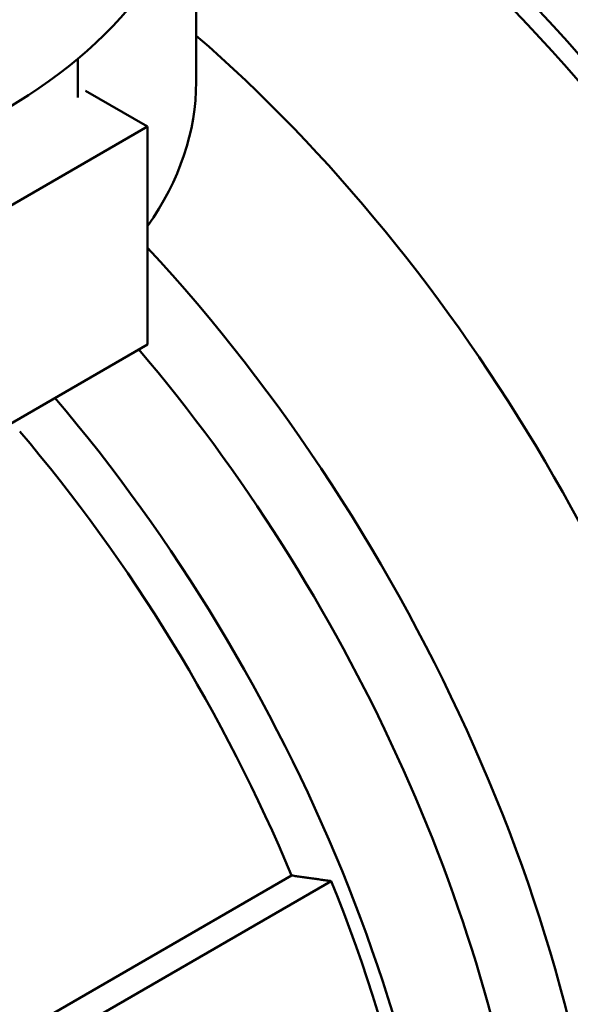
# Model space of a CAD drawing. Header units: millimetres. Extents: x 39 to 198, y 81 to 244.
# Tile 14 of 32: x 171 to 180, y 108 to 125. Entities that reach past the tile are written whole.
import ezdxf

# ---------------------------------------------------------------- set-up
doc = ezdxf.new("R2010")
doc.units = ezdxf.units.MM
doc.layers.add('Видимый контур (ГОСТ)', color=7, linetype='Continuous', lineweight=50)

msp = doc.modelspace()

# ---------------------------------------------------------------- linework, layer by layer
at = {"layer": 'Видимый контур (ГОСТ)'}
for p, q in [((173.897, 127.986), (173.897, 123.903)), ((171.9, 124.291), (171.9, 123.638)), ((172.033, 123.751), (173.077, 123.148)), ((173.077, 123.148), (169.895, 121.311)), ((173.077, 123.148), (173.077, 119.474)), ((173.077, 119.474), (169.895, 117.637)), ((164.547, 104.191), (175.507, 110.519)), ((164.963, 103.95), (176.176, 110.424))]:
    msp.add_line(p, q, dxfattribs=at)
for centre, major_axis, start_param, end_param in [((176.224, 115.167), (9.125, -15.805), 0, 2.611139), ((174.668, 114.269), (9.125, -15.805), 6.132668, 8.728989), ((174.668, 114.269), (8.875, -15.372), 0.110663, 2.435851), ((162.647, 127.986), (11.25, 0), 5.678086, 6.467093), ((170.779, 112.023), (9.125, -15.805), 0, 2.11214), ((162.647, 127.986), (11.25, 0), 4.196814, 5.678086), ((162.647, 123.903), (11.25, 0), 5.898977, 6.283185), ((167.951, 110.39), (9.125, -15.805), 5.989605, 8.23085), ((167.244, 109.982), (8.75, -15.155), 0, 1.878683), ((165.829, 109.166), (8.75, -15.155), 6.001688, 8.161869), ((165.476, 108.961), (-8.4, 14.549), 4.492344, 5.021657), ((165.728, 109.107), (8.65, -14.982), 0.238277, 1.33252)]:
    msp.add_ellipse(centre, major_axis=major_axis, ratio=0.57735, start_param=start_param, end_param=end_param, dxfattribs=at)
msp.add_rational_spline([(175.507, 110.519), (175.836, 110.472), (176.176, 110.424)], [1.0000014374, 1.00020846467, 1.00011733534], degree=2, dxfattribs=at)

doc.saveas('drawing.dxf')
